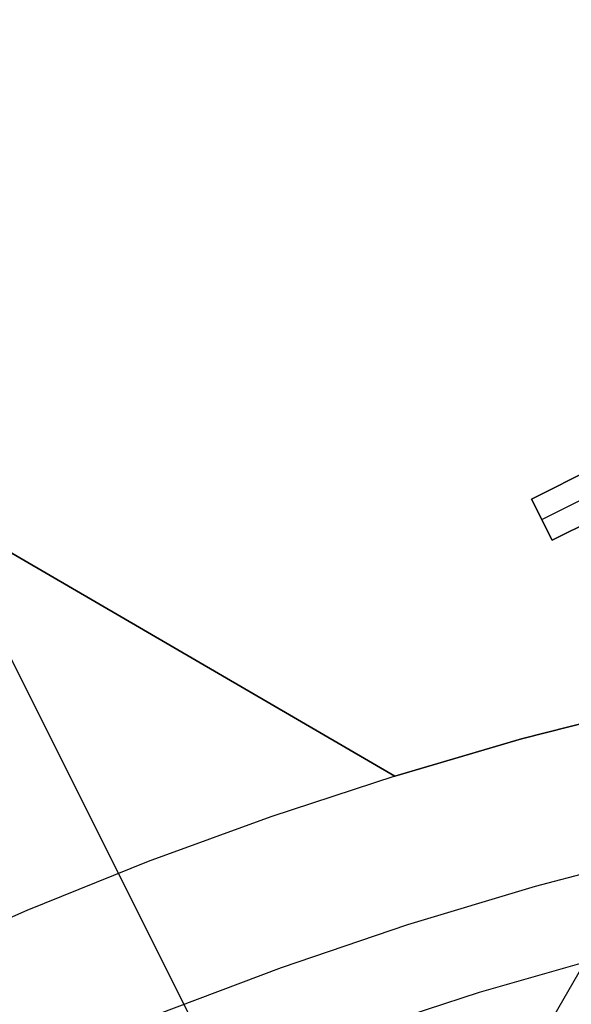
# Model space of a CAD drawing. Header units: millimetres. Extents: x 10871 to 12032, y -2698 to -1680.
# Tile 130 of 183: x 11417 to 11429, y -1969 to -1948. Entities that reach past the tile are written whole.
import ezdxf

# ---------------------------------------------------------------- set-up
doc = ezdxf.new("R2010")
doc.units = ezdxf.units.MM
for name, color, linetype in [('1', 7, 'Continuous'), ('color', 7, 'Continuous'), ('luz', 7, 'Continuous')]:
    doc.layers.add(name, color=color, linetype=linetype)

msp = doc.modelspace()

# ---------------------------------------------------------------- linework, layer by layer
at = {"layer": '1', "color": 7, "true_color": 0xffffff}
for p, q in [((11408.186, -1954.116, 65.998), (11425.596, -1964.237, 65.998)), ((11425.596, -1964.237, 65.998), (11408.186, -1954.116, 65.998)), ((11425.596, -1964.237, 59.909), (11409.268, -1954.745, 59.909)), ((11409.268, -1954.745, 59.909), (11425.596, -1964.237, 59.909)), ((11433.201, -1962.248, 65.998), (11424.961, -1976.52, 65.998)), ((11431.123, -1962.719, 65.998), (11428.347, -1963.432, 65.998)), ((11431.123, -1962.719, 59.909), (11428.347, -1963.432, 59.909)), ((11428.347, -1963.432, 65.998), (11431.123, -1962.719, 65.998)), ((11428.347, -1963.432, 62.954), (11431.123, -1962.719, 62.954)), ((11431.123, -1962.719, 59.909), (11428.347, -1963.432, 59.909)), ((11428.347, -1963.432, 65.998), (11425.596, -1964.237, 65.998)), ((11428.347, -1963.432, 59.909), (11425.596, -1964.237, 59.909)), ((11425.596, -1964.237, 65.998), (11428.347, -1963.432, 65.998)), ((11425.596, -1964.237, 62.954), (11428.347, -1963.432, 62.954)), ((11428.347, -1963.432, 59.909), (11425.596, -1964.237, 59.909)), ((11425.596, -1964.237, 59.909), (11422.901, -1965.122, 59.909)), ((11425.596, -1964.237, 59.909), (11422.901, -1965.122, 59.909)), ((11425.596, -1964.237, 65.998), (11425.596, -1964.237, 59.909)), ((11425.596, -1964.237, 59.909), (11425.596, -1964.237, 65.998)), ((11422.901, -1965.122, 59.909), (11420.236, -1966.095, 59.909)), ((11422.901, -1965.122, 59.909), (11420.236, -1966.095, 59.909)), ((11420.236, -1966.095, 59.909), (11417.604, -1967.154, 59.909)), ((11420.236, -1966.095, 59.909), (11417.604, -1967.154, 59.909)), ((11417.604, -1967.154, 59.909), (11415.009, -1968.298, 59.909)), ((11417.604, -1967.154, 59.909), (11415.009, -1968.298, 59.909))]:
    msp.add_line(p, q, dxfattribs=at)
at = {"layer": 'color', "color": 254, "true_color": 0xcad1ee}
for p, q in [((11428.561, -1958.224, 4.347), (11433.069, -1955.965, 3.836)), ((11433.069, -1955.965, -3.038), (11428.561, -1958.224, 2.004)), ((11428.786, -1958.671, 2.004), (11433.256, -1956.431, -2.996)), ((11433.517, -1956.859, 4.247), (11429.01, -1959.118, 4.764)), ((11429.01, -1959.118, 2.004), (11433.517, -1956.859, -3.038)), ((11429.01, -1959.118, 4.764), (11428.561, -1958.224, 4.347)), ((11428.561, -1958.224, 2.004), (11428.561, -1958.224, 4.347)), ((11428.561, -1958.224, 2.004), (11429.01, -1959.118, 2.004)), ((11429.01, -1959.118, 3.384), (11428.561, -1958.224, 3.384)), ((11428.786, -1958.671, 2.004), (11428.786, -1958.671, 4.556)), ((11429.01, -1959.118, 4.764), (11429.01, -1959.118, 2.004)), ((11428.648, -1966.632, 9.992), (11431.446, -1965.895, 9.992)), ((11425.877, -1967.464, 9.992), (11428.648, -1966.632, 9.992)), ((11423.136, -1968.392, 9.992), (11425.877, -1967.464, 9.992)), ((11427.433, -1968.933, 8.613), (11430.077, -1968.173, 8.613)), ((11420.429, -1969.414, 9.992), (11423.136, -1968.392, 9.992)), ((11424.815, -1969.781, 8.613), (11427.433, -1968.933, 8.613))]:
    msp.add_line(p, q, dxfattribs=at)
at = {"layer": 'luz', "color": 254, "true_color": 0xcad1ee}
for p, q in [((11390.697, -1908.763, -39.746), (11526.17, -2178.772, -39.746)), ((11390.697, -1908.763, -41.246), (11526.17, -2178.772, -41.246))]:
    msp.add_line(p, q, dxfattribs=at)

doc.saveas('drawing.dxf')
